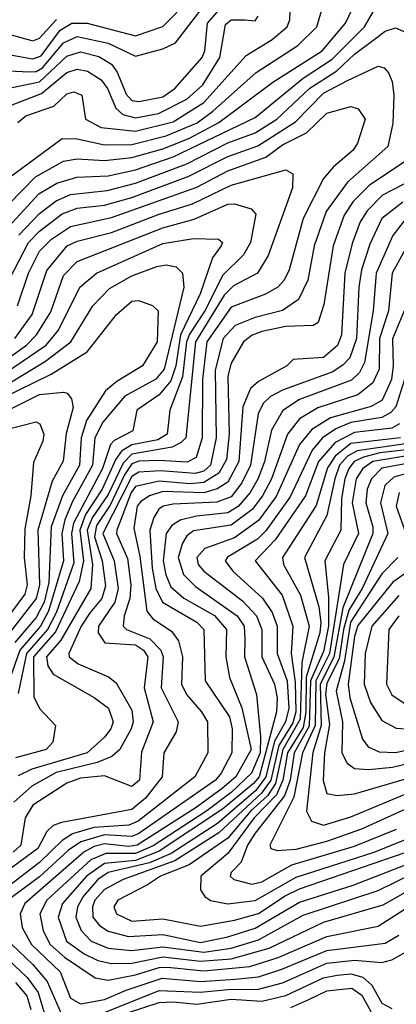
# Model space of a CAD drawing. Extents: x 501367 to 657802, y 482273 to 547541.
# Tile 200 of 256: x 551927 to 553028, y 538240 to 541116. Entities that reach past the tile are written whole.
import ezdxf

# ---------------------------------------------------------------- set-up
doc = ezdxf.new("R2010")
doc.units = 0

msp = doc.modelspace()

# ---------------------------------------------------------------- linework, layer by layer
at = {"layer": '0CON20XD'}
for points in [[(551895, 540654.1), (552051.1, 540768.9), (552095, 540767.7), (552175, 540750.6), (552255, 540751.4), (552355, 540776.6), (552445.3, 540814.7), (552491.8, 540848.2), (552618.5, 540961.5), (552739.7, 541040.3), (552795.7, 541095), (552818.8, 541175), (552826.9, 541255), (552864.2, 541305), (552940.4, 541349.6), (552981.2, 541385), (553001.5, 541395), (553065, 541407.8), (553104.9, 541394.9)], [(551895, 540577.2), (551973.2, 540656.8), (552055, 540702.3), (552095, 540709.7), (552174.7, 540704.7), (552255, 540713.2), (552345, 540738.8), (552421, 540769), (552508.6, 540815), (552667, 540933), (552810.7, 541025), (552878.9, 541105), (552929.1, 541210.9)], [(551895, 540965.8), (551955, 540963.1), (551975, 540964.7), (551993.7, 540975), (552055, 541047.5), (552095, 541066.4), (552185, 541046.9), (552265, 541008.6), (552345, 541030.5), (552381.9, 541048.2), (552480.1, 541175)], [(551905, 540917.7), (551985, 540934), (552065, 541008.7), (552105, 541022), (552158, 541008), (552195.6, 540985.6), (552212.1, 540962.1), (552238.1, 540898.1), (552255, 540880), (552275, 540876.5), (552345, 540890.4), (552380.4, 540915), (552460.3, 541005), (552467.9, 541025), (552475.4, 541105), (552554.1, 541195)], [(551905, 541011.7), (551965, 541001), (551989.6, 541010.4), (552045, 541085.1), (552079.2, 541105), (552124.5, 541105), (552265, 541068.1), (552345, 541095.8), (552423, 541175)], [(551921.3, 540815), (551945.2, 540835.2), (552026.8, 540863.2), (552065, 540898.9), (552085, 540904.7), (552108.2, 540895), (552119.7, 540825), (552165, 540801), (552265, 540789.6), (552375, 540817.5), (552465, 540874.2), (552589, 541011), (552665, 541057.9), (552708.7, 541095), (552716.5, 541115), (552719.3, 541195)], [(551895, 540511.9), (551982.6, 540607.4), (552035, 540638.3), (552093.8, 540656.2), (552185, 540659.7), (552265, 540677.2), (552375.3, 540714.7), (552615, 540830.1), (552755.1, 540944.9), (552839.9, 541000.1), (552934.3, 541095), (552975, 541164.1)], [(551895, 541072.8), (551965, 541054.2), (551985, 541061.6), (552034, 541116)], [(551905, 540867), (551990.4, 540899.6), (552065, 540961.1), (552095, 540971.1), (552125, 540964.8), (552165, 540940.4), (552183.7, 540915), (552207.6, 540857.6), (552228.8, 540838.8), (552265, 540829.4), (552332.1, 540842.1), (552415, 540883.8), (552461.9, 540925), (552511.7, 541005), (552528.1, 541101.9), (552545, 541115.2), (552585, 541114.7)], [(552585, 541114.7), (552615, 541112.5), (552624.1, 541125.9)], [(552962.6, 541057.4), (552995, 541081.6), (553025, 541091.6), (553055, 541078.9)], [(551924.1, 540485.9), (551985, 540549.6), (552033.7, 540586.3), (552075.3, 540604.7), (552182.9, 540617.1), (552265, 540638.4), (552415, 540694.2), (552535, 540756), (552615.2, 540785), (552678.4, 540825), (552775, 540915.8), (552853.9, 540966.1), (552905, 541015.1), (552962.6, 541057.4)], [(552885, 540937.6), (552975, 540980.3), (552992.5, 540975), (553005, 540960), (553015.1, 540935.1), (553020.4, 540895), (553017.9, 540812.1), (553002.6, 540745), (552885, 540641.3), (552823.1, 540555), (552788, 540455), (552769.4, 540355), (552741.9, 540298.1), (552695, 540266.2), (552615, 540246.3), (552557.1, 540222.9), (552521.5, 540185), (552497.8, 540092.2), (552500.7, 539895), (552484.3, 539815), (552465, 539797.4), (552439.9, 539790.1), (552338.5, 539798.5), (552275, 539794), (552255, 539781.8), (552169.8, 539615), (552202.7, 539535), (552214.9, 539455.1), (552204.5, 539415), (552156.9, 539345), (552156.2, 539325), (552175.8, 539295.8), (552265, 539289.7), (552288.7, 539275), (552301.6, 539255), (552290.5, 539165), (552316.7, 539065), (552282.9, 538977.1), (552276.7, 538895), (552255, 538876.5), (552175, 538907.5), (552105, 538900.5), (552065, 538886.3), (551965, 538821.7), (551943.3, 538785), (551930, 538705), (551908, 538685)], [(551869.8, 540305), (551952.3, 540465), (551985, 540498.4), (552051, 540549), (552094.9, 540565.1), (552175, 540573.9), (552255, 540596.1), (552421.6, 540658.4), (552535, 540715.9), (552623.1, 540746.9), (552732.6, 540817.4), (552815, 540900.7), (552885, 540937.6)], [(551920.3, 540279.7), (551952.5, 540375), (551985, 540439.6), (552019.8, 540475), (552075, 540511.3), (552195, 540538), (552445, 540626.4), (552535, 540673.8), (552645.9, 540714.1), (552695, 540750.6), (552764.9, 540785.1), (552825, 540842.8), (552895, 540861.8), (552916.4, 540855), (552936.5, 540825), (552914.7, 540755), (552901.8, 540735), (552843.8, 540686.2), (552815, 540652.2)], [(553055, 540702), (552948.6, 540631.4), (552902, 540585), (552875.1, 540545), (552843.3, 540455), (552815.9, 540284.1), (552798.9, 540231.1), (552785, 540222.5), (552705, 540220), (552635, 540204.9), (552606, 540194), (552581.1, 540175), (552545, 540112.9), (552535.1, 540074.9), (552539.1, 539905), (552530.9, 539830.9), (552508.6, 539791.4), (552465, 539763.9), (552425, 539760.3), (552335, 539768.4), (552265, 539752.2), (552252.7, 539735), (552210.5, 539625), (552209.7, 539615), (552241.9, 539541.9), (552252, 539465), (552248.6, 539425), (552231.9, 539375), (552229.4, 539345), (552239.5, 539335), (552307.2, 539307.2), (552339, 539275), (552346.7, 539255), (552339.9, 539165), (552390, 539065), (552384.2, 539035.8), (552348.1, 538975), (552343.7, 538905), (552295, 538842.3), (552255, 538808.9), (552048.7, 538771.3), (552025, 538762.6), (552006.5, 538745), (551979.6, 538695), (551873.1, 538616.9)], [(553108.4, 540665), (552987.2, 540602.8), (552942.5, 540557.5), (552922.3, 540525), (552898.2, 540461.8), (552877.1, 540375), (552867.6, 540195), (552856, 540164), (552815, 540129.4), (552726.4, 540123.6), (552707.8, 540105), (552625, 540059.2), (552601.7, 540038.3), (552579.3, 539985), (552567.3, 539825), (552535, 539764.9), (552504.4, 539745.6), (552465, 539733.8), (552345, 539737.8), (552306.7, 539725), (552280.9, 539709.1), (552270.1, 539695), (552260.4, 539630.4), (552277.9, 539547.9), (552298.5, 539388.5), (552315.6, 539365.6), (552370.5, 539330.5), (552391.4, 539301.4), (552402.5, 539255), (552400.2, 539175), (552414.5, 539145), (552458.4, 539095), (552476, 539065), (552476.4, 538975), (552438.4, 538905), (552273.6, 538775), (552246, 538764), (552143.1, 538756.9), (552081.3, 538738.7), (552050.8, 538719.2), (551985, 538654.3), (551871.6, 538568.4)], [(551912.8, 540185), (551963.8, 540255), (552006.5, 540383.5), (552065.2, 540455), (552095, 540469.3), (552195, 540493.8), (552335, 540548.1), (552432.1, 540577.9), (552545, 540632.4), (552705, 540676.8), (552725.3, 540665.3), (552724.7, 540625), (552652.8, 540427.2), (552622.3, 540375), (552552, 540338), (552525, 540311.4), (552441, 540175), (552412.3, 539895), (552399.3, 539880.7), (552372.2, 539867.8), (552255, 539846.8), (552228.9, 539821.1), (552185, 539729.6), (552139.1, 539660.9), (552123.8, 539625), (552139.7, 539525), (552134.4, 539455), (552046.7, 539303.3), (552005.4, 539255), (552009.1, 539229.1), (552025, 539204.7), (552145, 539136), (552186.9, 539105), (552200.3, 539065), (552193.5, 539045), (552175, 539020.7)], [(552815, 540652.2), (552755.7, 540535), (552714.1, 540385), (552700, 540355), (552681.2, 540335), (552645.8, 540314.2), (552545, 540276.3), (552473.4, 540175), (552460.9, 540065), (552460.5, 539895), (552442.9, 539837.1), (552416.5, 539823.5), (552335, 539828.7), (552275, 539826), (552255, 539818.3), (552233.5, 539786.5), (552191.7, 539698.3), (552151.4, 539638.6), (552145.9, 539605.9), (552167.7, 539535), (552177.8, 539462.2), (552166.5, 539425), (552133.2, 539385), (552106.9, 539345), (552070.4, 539265), (552071.1, 539255), (552097.8, 539235), (552186.3, 539196.3), (552209.3, 539179.3), (552255, 539099.5), (552258.7, 539065), (552252.5, 539045), (552219.1, 538985), (552196.2, 538963.8), (552153, 538947), (552033, 538917), (551962.1, 538877.9), (551909.6, 538830.4)], [(551895, 540128.6), (551946.3, 540165), (551976.3, 540195), (552017.9, 540262.1), (552055, 540368.9), (552095, 540409.2), (552345, 540508), (552437.1, 540532.9), (552535, 540576.5), (552555, 540577.4), (552603.5, 540563.5), (552617.5, 540547.5), (552601.6, 540465), (552580.6, 540429.4), (552520.2, 540369.8), (552467.8, 540265), (552423, 540197), (552414.9, 540175), (552402.5, 540072.5), (552365.7, 539975), (552357.8, 539905), (552330.8, 539889.2), (552255, 539873.9), (552224.5, 539855.5), (552207.8, 539832.2), (552167.6, 539745), (552119.7, 539670.3), (552102.8, 539625), (552113.4, 539535), (552100.7, 539475), (552031.5, 539328.5), (551967.2, 539255), (551968.5, 539138.5), (551984.4, 539104.4), (552031.1, 539055), (552023.9, 539006.1), (552004.5, 538985), (551915, 538960.4)], [(553046.8, 540583.2), (552985.2, 540535), (552950, 540460), (552926, 540385), (552918, 540335), (552911.3, 540185), (552891.4, 540128.6), (552872.5, 540107.5), (552842.5, 540087.5), (552695, 540034.1), (552659.8, 540015), (552638.5, 539995), (552623.6, 539965), (552601.2, 539815), (552576.4, 539763.6), (552545, 539722.7), (552503.3, 539706.7), (552375, 539701.1), (552346.2, 539695), (552334, 539686), (552318.5, 539661.5), (552306.8, 539625), (552314.4, 539514.4)], [(553055, 540532.8), (553017.4, 540485), (552968.5, 540375), (552960, 540265), (552934.4, 540115), (552919.9, 540085), (552897.1, 540063), (552745, 540006.8), (552695.7, 539974.3), (552663.2, 539916.8), (552642.7, 539825), (552623.8, 539776.2), (552600.6, 539735), (552565.5, 539694.5), (552535, 539675.5), (552444.1, 539665.9), (552395.8, 539654.2), (552371.3, 539638.7), (552355.1, 539615), (552346.1, 539535), (552354.1, 539494.1), (552369.1, 539459.1), (552406.5, 539426.5), (552496, 539376), (552531.1, 539335), (552529.1, 539255), (552540.5, 539195), (552576.3, 539106.3), (552603.6, 538985), (552558.2, 538905), (552519.1, 538870.9), (552442.8, 538815), (552270.5, 538705), (552245, 538701.3), (552175, 538708.8), (552145, 538701.5), (552114.8, 538685.2), (551942.2, 538535), (551928.2, 538505), (551933.7, 538465), (551960.9, 538415), (552045.5, 538335), (552075, 538258.2), (552105, 538242.3), (552175, 538254.2), (552238.1, 538281.9), (552343.4, 538316.6), (552455, 538307.1), (552556.4, 538313.6), (552625, 538320.8), (552692.9, 538342.9), (552825, 538397.6), (552995, 538418.8), (553035, 538442.1)], [(551885, 540084.5), (552004, 540165), (552040.6, 540209.4), (552102.8, 540335), (552151.6, 540375), (552345, 540462), (552435, 540477.1), (552508, 540475), (552519.4, 540465), (552516.2, 540455), (552490.3, 540419.7), (552454.7, 540315), (552396.8, 540195), (552383.3, 540105), (552368.7, 540061.3), (552335, 540019.9), (552269.5, 539975), (552258, 539915), (552203.3, 539886.7), (552191.8, 539875), (552168.7, 539805), (552084.4, 539645.7), (552078.4, 539615), (552085, 539529.2), (552034, 539386), (552008, 539335), (551946.6, 539265), (551922.2, 539147.8)], [(553059.6, 540455), (553015.2, 540375.2), (553004.4, 540265), (552979, 540185), (552977.2, 540095), (552959, 540055), (552915, 540020.6), (552798.1, 539981.9), (552745, 539950.2), (552709.2, 539905), (552663.3, 539775), (552636.7, 539725), (552605.9, 539685), (552545, 539639.8), (552435, 539622.9), (552415, 539608.4), (552403.1, 539586.9), (552389.6, 539545), (552406, 539496), (552440.5, 539460.5), (552562.1, 539375), (552583.3, 539345), (552585.4, 539305.4), (552584.3, 539255), (552619, 539145), (552631.1, 539021.1), (552630.1, 538975), (552604.5, 538915), (552545, 538858.5), (552473.9, 538805), (552317, 538703), (552265, 538680.5), (552179, 538681), (552135, 538662.8), (552006.5, 538545), (551985.7, 538505), (551995.5, 538455.5), (552015.9, 538415), (552057.8, 538377.8), (552147.6, 538317.6), (552185, 538311), (552265, 538326.7), (552335, 538348.4), (552359.2, 538349.2), (552465, 538338.3), (552599.5, 538350.5), (552682.7, 538377.3), (552825, 538438.4), (552975, 538468.7), (553195, 538610.1)], [(551895, 540052.9), (552002, 540118), (552076.6, 540175), (552140.2, 540279.8), (552189.6, 540330.4), (552255, 540367.8), (552327.5, 540395), (552355, 540399.6), (552384.1, 540394.1), (552402.6, 540375), (552406.2, 540335), (552349.4, 540095), (552325, 540066.3), (552233.8, 540016.2), (552170.1, 539939.9), (552146.2, 539895), (552139.8, 539815), (552081.2, 539708.8), (552059.2, 539655), (552050.5, 539615), (552054.9, 539535), (552011.5, 539388.5), (551987.6, 539345), (551927.4, 539275), (551885.3, 539154.7)], [(551825, 539986.4), (552019.1, 540080.9), (552124.2, 540145.8), (552209.7, 540255), (552255, 540293.8), (552274.2, 540295.8), (552315, 540281.2), (552331.5, 540265), (552328.8, 540175), (552286.2, 540105), (552210.7, 540059.3), (552178, 540032), (552122.6, 539945), (552106.1, 539895), (552101.9, 539815), (552051.8, 539725), (552018.7, 539635), (552011.9, 539471.9), (551998.8, 539415), (551975, 539370), (551913.1, 539296.9)], [(553050.9, 540265), (553016.8, 540183.2), (553018.9, 540105), (553013.8, 540065), (552986, 540005), (552954.1, 539985.9), (552835, 539953), (552780.7, 539919.3), (552745, 539875.2), (552676.5, 539723.5), (552625, 539653), (552555, 539603), (552468.1, 539571.9), (552444.2, 539545), (552448.8, 539525), (552465, 539504.8), (552578.5, 539418.5), (552619.1, 539375), (552634.7, 539335), (552634.6, 539255), (552672, 539175), (552679.7, 539135), (552677.5, 539095), (552626.9, 538905), (552610.5, 538885), (552519.8, 538810.2), (552335, 538687.6), (552265, 538660.3), (552175, 538651.2), (552122.2, 538615), (552051.7, 538535), (552039.6, 538495), (552063.3, 538425), (552115, 538387.7), (552155, 538368.4), (552195, 538360.1), (552255, 538360.5), (552345, 538379), (552455, 538366), (552545, 538373.2), (552656, 538404), (552815, 538479.9), (552989.5, 538530.5), (553185, 538641.9)], [(553051.5, 540065), (553026, 539985), (553011.4, 539968.6), (552985, 539953.9), (552895, 539939.4), (552850.7, 539920.7), (552812.1, 539895), (552781.4, 539858.6), (552717.7, 539722.3), (552646.6, 539623.4), (552621.5, 539598.5), (552533.8, 539546.2), (552527, 539535), (552549.8, 539505), (552636.7, 539426.7), (552664.6, 539385), (552679.2, 539345), (552679.1, 539265), (552708.9, 539185), (552713.8, 539105), (552703.7, 539065), (552671.4, 539008.6), (552646.5, 538905), (552616.9, 538865), (552505, 538768.9), (552369.3, 538680.7), (552306.2, 538653.8), (552185, 538625.7), (552155.6, 538605), (552112, 538555), (552095.6, 538525), (552091, 538495), (552106.4, 538456.4), (552136.1, 538425), (552185, 538404.2), (552255, 538397.3), (552345, 538408.8), (552465, 538392.7), (552545, 538404.5), (552625, 538428.3), (552755, 538500.9), (552975, 538573), (553195, 538680.5)], [(551867, 539963), (551985, 540021), (552055, 540027.8), (552065.5, 540025), (552078.5, 540008.5), (552083.4, 539983.4), (552063, 539907), (552053.9, 539826.1), (552021.9, 539768.1), (551979.8, 539625), (551984.9, 539465), (551975.5, 539425), (551896.9, 539325)], [(551833.2, 539905), (551975, 539941.1), (551985.6, 539935.6), (551997.7, 539905), (551994.8, 539885), (551967.1, 539822.9), (551959.4, 539725), (551941.6, 539628.4), (551940.3, 539545), (551948.5, 539465), (551941.5, 539438.5), (551869.2, 539340.8)], [(553037, 539935), (553015, 539923.2), (552905, 539910.5), (552848.9, 539881.1), (552800, 539825), (552762.5, 539725)], [(553055, 539877.1), (552913.2, 539856.8), (552885, 539841.1), (552862.1, 539815), (552847.6, 539775), (552825, 539667.6), (552759.7, 539545), (552801.2, 539401.2), (552807.5, 539355), (552804, 539325), (552764.4, 539195.6), (552763.5, 539093.5), (552755, 539049.1), (552710, 538975), (552696.4, 538895), (552677.5, 538852.5), (552612.4, 538785), (552535, 538680.5), (552456.7, 538615), (552455.4, 538575), (552468.2, 538555), (552485, 538543.3), (552535, 538533.4), (552615, 538543.2), (552735, 538611.8), (552962.6, 538685), (553064.5, 538725.5)], [(553039.6, 539895), (552895, 539877.7), (552848.6, 539841.4), (552826.7, 539806.7)], [(553065, 539860.1), (552979.1, 539850.9), (552931.8, 539838.2), (552904.8, 539825.2), (552888.7, 539805), (552877.1, 539775), (552867.2, 539717.2), (552865.8, 539625), (552819, 539535), (552829.2, 539429.2), (552829, 539345), (552815, 539270.9), (552777.3, 539185), (552772.5, 539052.5), (552729.4, 538975), (552717.4, 538895), (552700.6, 538849.4), (552615, 538740.1), (552593, 538705), (552574.5, 538655.5), (552545.3, 538625), (552542.5, 538615), (552552.7, 538605), (552605, 538591), (552635, 538597.8), (552722.3, 538647.7), (552905, 538702.4), (553028, 538752)], [(553084, 539846), (552958.6, 539825), (552930, 539805), (552910.4, 539775), (552898.5, 539705), (552917.4, 539615), (552873.5, 539525), (552832.2, 539265), (552792.3, 539185), (552790.1, 539055), (552753.3, 538975), (552728.4, 538845), (552657.7, 538705), (552661.1, 538695), (552679.9, 538689.9), (552735, 538693.3), (552825, 538716.5), (552927.1, 538752.9), (553160.9, 538859.1)], [(553075, 539822.1), (552985, 539806.2), (552955.1, 539775), (552942.7, 539745), (552938.9, 539705), (552958.8, 539635), (552958.9, 539615), (552871.5, 539398.5), (552845.5, 539254.5), (552805.3, 539175), (552808, 539055), (552784.1, 538975.9), (552764.8, 538804.8), (552779.3, 538775), (552815, 538763.4), (552895, 538787.6), (553111.7, 538878.3)], [(552826.7, 539806.7), (552793.4, 539696.6), (552695.5, 539545), (552698, 539525), (552747.7, 539435), (552772.6, 539345), (552751.8, 539238.2), (552746.9, 539073.1), (552696.1, 538985), (552674.4, 538885), (552650.7, 538849.3), (552602.5, 538805), (552535, 538725.5), (552422.3, 538647.7), (552338, 538615), (552300.8, 538589.1), (552213.3, 538545), (552202.5, 538525), (552209.7, 538505), (552255, 538483.5), (552345, 538490), (552455, 538468.6), (552555, 538485.8), (552625, 538505.7), (552702.9, 538557.1), (552745, 538577.7), (553085, 538694.4)], [(553075, 539795.2), (553020.7, 539779.3), (552994.6, 539755.4), (552981.8, 539705), (553002.7, 539615), (552928.1, 539455), (552888.9, 539391.1), (552873.4, 539335), (552860.8, 539249.2), (552825, 539178.6), (552820.5, 539145), (552832.4, 539057.6), (552818, 538975), (552814.2, 538894.2), (552825, 538856.5), (552855, 538850.3), (552905, 538855.5), (553075.2, 538905.1)], [(553035.6, 539735), (553027.3, 539695), (553055.8, 539615)], [(552762.5, 539725), (552673.7, 539596.3), (552615.6, 539535), (552694.5, 539435), (552725.1, 539345), (552720.3, 539265), (552731.6, 539181.6), (552733.8, 539095), (552725, 539062.2), (552684.2, 538995.8), (552660.7, 538895), (552633.4, 538856.6), (552509, 538741), (552380.8, 538659.2), (552229.2, 538605), (552175, 538575.6), (552146.8, 538545), (552139.2, 538525), (552140.3, 538495), (552160.2, 538470.2), (552185, 538453.8), (552245, 538438.5), (552345, 538444.7), (552455, 538420.5), (552535, 538437.3), (552615, 538462.8), (552745, 538539.1), (552901.3, 538588.7), (553085, 538659.3)], [(553031.7, 539545), (552985, 539497.8), (552894, 539356), (552876.7, 539243.3), (552851.7, 539155), (552870.1, 539065), (552868.4, 538975), (552884.4, 538944.4), (552905, 538929), (552946.6, 538926.6), (553016.6, 538933.4), (553105, 538954.7)], [(553119.6, 539545), (553017.1, 539472.9), (552915, 539347), (552905, 539314.6), (552886.8, 539175), (552892, 539135), (552929.2, 539015), (552945, 538992.4), (552977.9, 538977.9), (553025, 538976.2), (553085, 538988.9)], [(552314.4, 539514.4), (552324.5, 539454.5), (552344.4, 539414.4), (552445, 539356.3), (552464.8, 539335), (552468.7, 539185), (552540.3, 539080.3), (552548.1, 539045), (552547.4, 538975), (552516.1, 538915), (552498.8, 538895), (552275, 538738.9), (552255, 538730.6), (552174.5, 538735.5), (552105.3, 538714.7), (552069.7, 538690.3), (551985, 538612.4), (551895, 538546.1)], [(553035, 539434.6), (552955.9, 539345), (552937.1, 539265), (552933.7, 539175), (552951.9, 539121.9), (552985, 539069.5), (553027, 539047), (553085, 539043.2)], [(553034.8, 539375), (553005.8, 539335), (552999.4, 539175), (553015, 539144.1), (553056.1, 539116.1)], [(552175, 539020.7), (552123.8, 538975), (551962.7, 538927.3), (551922.7, 538907.3)], [(551904.1, 538415), (551965, 538356.8), (552007, 538307), (552055, 538198.4)], [(552105, 538188.3), (552335, 538281.1), (552455, 538275.9), (552535, 538284.2), (552625, 538285.1), (552695, 538303.1), (552825, 538360.2), (552905, 538369.4), (552985, 538363), (553015, 538370), (553065, 538398.6)], [(551892.2, 538372.2), (551948.8, 538318.8), (551981.2, 538275), (552009.5, 538179.5)], [(552245, 538216.3), (552335, 538246), (552375, 538248.2), (552445, 538241.1), (552544.9, 538255.1), (552635, 538250), (552705, 538266.5), (552815, 538318.2), (552855, 538325.5), (552895, 538329), (552929.6, 538319.6), (552956.4, 538296.4), (552985, 538243.4), (553015, 538228.5)], [(551914.5, 538304.5), (551947.3, 538265), (551959.3, 538225)], [(552719, 538231), (552771.9, 538255), (552825, 538280.3), (552898, 538288), (552927.3, 538267.3), (552959, 538209)]]:
    msp.add_lwpolyline(points, dxfattribs=at)

doc.saveas('drawing.dxf')
